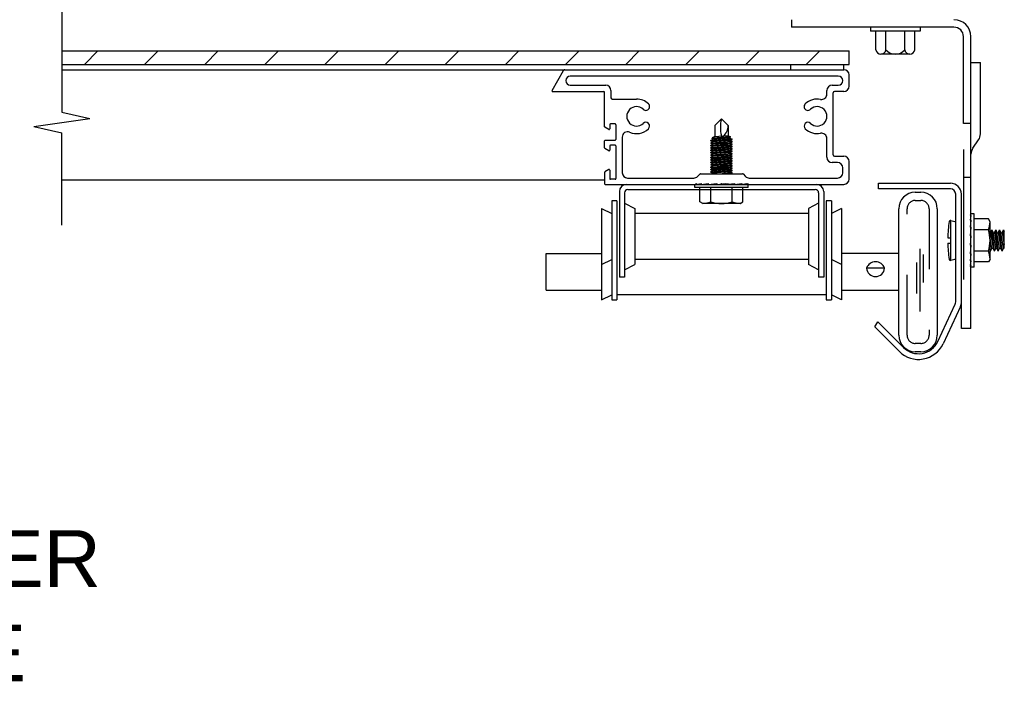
# Model space of a CAD drawing. Header units: inches. Extents: x 168.8 to 189.1, y 234.4 to 247.7.
# Tile 14 of 17: x 181.5 to 183.2, y 237.3 to 238.4. Entities that reach past the tile are written whole.
import ezdxf
from ezdxf import colors
from ezdxf.entities.mleader import LeaderData, LeaderLine
from ezdxf.math import Vec2, Vec3

# ---------------------------------------------------------------- set-up
doc = ezdxf.new("R2010")
doc.units = ezdxf.units.IN
doc.header["$LTSCALE"] = 0.25
doc.header["$MEASUREMENT"] = 0
doc.linetypes.add('HIDDEN', pattern=[0.375, 0.25, -0.125])
doc.layers.add('521', color=7, linetype='Continuous')
doc.layers.add('ANNOTATIONS', color=1, linetype='Continuous')
doc.styles.add('ARIAL', font='arial.ttf', dxfattribs={"height": 0.09375})

msp = doc.modelspace()

# ---------------------------------------------------------------- linework, layer by layer
at = {"layer": '521'}
for p, q in [((181.59895, 238.4498), (181.59895, 238.2674)), ((182.80487, 238.42011), (182.80487, 238.40774)), ((183.07375, 238.40774), (182.80487, 238.40774)), ((182.93581, 238.40774), (182.93581, 238.40111)), ((183.01768, 238.40111), (182.93581, 238.40111)), ((182.94456, 238.37049), (182.94456, 238.40111)), ((182.96112, 238.37049), (182.96112, 238.40111)), ((182.99237, 238.37049), (182.99237, 238.40111)), ((183.00893, 238.37049), (183.00893, 238.40111)), ((183.01768, 238.40774), (183.01768, 238.40111)), ((183.08937, 238.24824), (183.08937, 238.39211)), ((183.10175, 237.90938), (183.10175, 238.39211)), ((181.59895, 238.36871), (182.90041, 238.36871)), ((181.63602, 238.34621), (181.65852, 238.36871)), ((181.73546, 238.34621), (181.75796, 238.36871)), ((181.8349, 238.34621), (181.8574, 238.36871)), ((181.93433, 238.34621), (181.95683, 238.36871)), ((182.03377, 238.34621), (182.05627, 238.36871)), ((182.13321, 238.34621), (182.15571, 238.36871)), ((182.23264, 238.34621), (182.25514, 238.36871)), ((182.33208, 238.34621), (182.35458, 238.36871)), ((182.43152, 238.34621), (182.45402, 238.36871)), ((182.53096, 238.34621), (182.55346, 238.36871)), ((182.63039, 238.34621), (182.65289, 238.36871)), ((182.72983, 238.34621), (182.75233, 238.36871)), ((182.82927, 238.34621), (182.85177, 238.36871)), ((182.90041, 238.34621), (182.90041, 238.36871)), ((183.00065, 238.36299), (182.95284, 238.36299)), ((181.59895, 238.34621), (182.90041, 238.34621)), ((181.59895, 238.33742), (182.89169, 238.33742)), ((182.40919, 238.30308), (182.42841, 238.33637)), ((182.8038, 238.33742), (182.8038, 238.34621)), ((182.89169, 238.33742), (182.89169, 238.34621)), ((183.10175, 238.34938), (183.11744, 238.34938)), ((183.11744, 238.23132), (183.11744, 238.34938)), ((182.88239, 238.32688), (182.43943, 238.32688)), ((182.90041, 238.31011), (182.90041, 238.3287)), ((182.43943, 238.31193), (182.49794, 238.31193)), ((182.87221, 238.31193), (182.88239, 238.31193)), ((182.41017, 238.30139), (182.49498, 238.30139)), ((182.49611, 238.24326), (182.49611, 238.30026)), ((182.50666, 238.30322), (182.50666, 238.29102)), ((182.50877, 238.28891), (182.54884, 238.28891)), ((182.86349, 238.29694), (182.86349, 238.30322)), ((182.87404, 238.19655), (182.87404, 238.29928)), ((182.89169, 238.30139), (182.87615, 238.30139)), ((181.55266, 238.24361), (181.64524, 238.2567)), ((181.59895, 238.2674), (181.64524, 238.2567)), ((182.67826, 238.24503), (182.68925, 238.25601)), ((182.70023, 238.24503), (182.68925, 238.25601)), ((181.55266, 238.24361), (181.59895, 238.23291)), ((182.50286, 238.23871), (182.49667, 238.24229)), ((182.50455, 238.24658), (182.50455, 238.23969)), ((182.51362, 238.2477), (182.50567, 238.2477)), ((182.51474, 238.24658), (182.51474, 238.22211)), ((182.67826, 238.24503), (182.67826, 238.22645)), ((182.70023, 238.24503), (182.70023, 238.22798)), ((183.10175, 238.24824), (183.08937, 238.24824)), ((181.59895, 238.08069), (181.59895, 238.23291)), ((182.52529, 238.22618), (182.52529, 238.16713)), ((182.86349, 238.19261), (182.86349, 238.22378)), ((182.49611, 238.2081), (182.49611, 238.21986)), ((182.50286, 238.20356), (182.49667, 238.20713)), ((182.49723, 238.22099), (182.51362, 238.22099)), ((182.50455, 238.21142), (182.50455, 238.20453)), ((182.51362, 238.21255), (182.50567, 238.21255)), ((182.51474, 238.21142), (182.51474, 238.15742)), ((183.10487, 238.20769), (183.11431, 238.22131)), ((182.87615, 238.19444), (182.89169, 238.19444)), ((183.08937, 238.20551), (183.08937, 237.99043)), ((182.88114, 238.1839), (182.87221, 238.1839)), ((182.88986, 238.16713), (182.88986, 238.17518)), ((182.90041, 238.15658), (182.90041, 238.18572)), ((182.49611, 238.16777), (182.49611, 238.14899)), ((182.50286, 238.17232), (182.49667, 238.16875)), ((182.50455, 238.17134), (182.50455, 238.15742)), ((182.53401, 238.15841), (182.64367, 238.15841)), ((182.64983, 238.16096), (182.65398, 238.16511)), ((182.65478, 238.16544), (182.72416, 238.16544)), ((182.72495, 238.16511), (182.7291, 238.16096)), ((182.73527, 238.15841), (182.88114, 238.15841)), ((183.10175, 238.1594), (183.08937, 238.1594)), ((182.49611, 238.15489), (181.59895, 238.15489)), ((182.49723, 238.14786), (182.89169, 238.14786)), ((182.51362, 238.1563), (182.50567, 238.1563)), ((182.6453, 238.1479), (182.64791, 238.1493)), ((182.6453, 238.14271), (182.6453, 238.1479)), ((182.73319, 238.14271), (182.6453, 238.14271)), ((182.64791, 238.1493), (182.64791, 238.1479)), ((182.64791, 238.1479), (182.6555, 238.1493)), ((182.65374, 238.11909), (182.65374, 238.14271)), ((182.6555, 238.1479), (182.66717, 238.1493)), ((182.6555, 238.1493), (182.6555, 238.1479)), ((182.66717, 238.1479), (182.6815, 238.1493)), ((182.66717, 238.1493), (182.66717, 238.1479)), ((182.67149, 238.11909), (182.67149, 238.14271)), ((182.6815, 238.1493), (182.6815, 238.1479)), ((182.6815, 238.1479), (182.69676, 238.1493)), ((182.68947, 238.14927), (182.68806, 238.14786)), ((182.68947, 238.14927), (182.69087, 238.14786)), ((182.69676, 238.1479), (182.71111, 238.1493)), ((182.69676, 238.1493), (182.69676, 238.1479)), ((182.707, 238.11909), (182.707, 238.14271)), ((182.71111, 238.1479), (182.72283, 238.1493)), ((182.71111, 238.1493), (182.71111, 238.1479)), ((182.72283, 238.1479), (182.7305, 238.1493)), ((182.72283, 238.1493), (182.72283, 238.1479)), ((182.72475, 238.11909), (182.72475, 238.14271)), ((182.7305, 238.1493), (182.7305, 238.1479)), ((182.7305, 238.1479), (182.73319, 238.1493)), ((182.73319, 238.14271), (182.73319, 238.1493)), ((182.9492, 238.14985), (183.06785, 238.14985)), ((182.9492, 238.14042), (182.9492, 238.14985)), ((182.52056, 238.13592), (182.52056, 237.99422)), ((182.529, 238.13368), (182.529, 237.99422)), ((182.53473, 238.13941), (182.8442, 238.13941)), ((182.84993, 238.13368), (182.84993, 237.99422)), ((182.85838, 238.13592), (182.85838, 237.99422)), ((183.06785, 238.14042), (182.9492, 238.14042)), ((183.00982, 238.13488), (183.01891, 238.13488)), ((183.07664, 237.95366), (183.07664, 238.13163)), ((183.08606, 237.90938), (183.08606, 238.13165)), ((182.491, 238.10823), (182.491, 237.95703)), ((182.491, 238.10823), (182.50789, 238.09979)), ((182.50789, 238.1209), (182.50789, 237.9571)), ((182.51633, 238.1209), (182.50789, 238.1209)), ((182.51633, 238.1209), (182.51633, 237.9571)), ((182.529, 238.11668), (182.54589, 238.10823)), ((182.54589, 238.10823), (182.54589, 238.01533)), ((182.65849, 238.11635), (182.65374, 238.11909)), ((182.72, 238.11635), (182.65849, 238.11635)), ((182.72, 238.11635), (182.72475, 238.11909)), ((182.84993, 238.11668), (182.83304, 238.10823)), ((182.83304, 238.10823), (182.83304, 238.01533)), ((182.87105, 238.1209), (182.8626, 238.1209)), ((182.8626, 238.1209), (182.8626, 237.9571)), ((182.87105, 238.1209), (182.87105, 237.9571)), ((182.88794, 238.10823), (182.87105, 238.09979)), ((182.88794, 238.10823), (182.88794, 237.95703)), ((182.83304, 238.09979), (182.54589, 238.09979)), ((182.98254, 237.89848), (182.98254, 238.1076)), ((183.04619, 238.1076), (183.04619, 237.89848)), ((183.10175, 238.09911), (183.10034, 238.0965)), ((183.10175, 238.0965), (183.10034, 238.0889)), ((183.10034, 238.0965), (183.10175, 238.0965)), ((183.10693, 238.09911), (183.10175, 238.09911)), ((183.10693, 238.01122), (183.10693, 238.09911)), ((183.06785, 238.08812), (183.06785, 238.0222)), ((183.06873, 238.08794), (183.07498, 238.08634)), ((183.10175, 238.0889), (183.10034, 238.07724)), ((183.10034, 238.0889), (183.10175, 238.0889)), ((183.10175, 238.07724), (183.10034, 238.06291)), ((183.10034, 238.07724), (183.10175, 238.07724)), ((183.13056, 238.09067), (183.10693, 238.09067)), ((183.1333, 238.08591), (183.13056, 238.09067)), ((183.1333, 238.02441), (183.1333, 238.08591)), ((183.06345, 238.05956), (183.06785, 238.05956)), ((183.10034, 238.06291), (183.10175, 238.06291)), ((183.10175, 238.06291), (183.10034, 238.04765)), ((183.13056, 238.07291), (183.10693, 238.07291)), ((183.1333, 238.06798), (183.13387, 238.06798)), ((183.13387, 238.06798), (183.13607, 238.07274)), ((183.13387, 238.06798), (183.13827, 238.04234)), ((183.13607, 238.07274), (183.13827, 238.06798)), ((183.14046, 238.03758), (183.13607, 238.07274)), ((183.13827, 238.06798), (183.14046, 238.06798)), ((183.14266, 238.04234), (183.13827, 238.06798)), ((183.14046, 238.06798), (183.14266, 238.07274)), ((183.14046, 238.06798), (183.14486, 238.04234)), ((183.14266, 238.07274), (183.14486, 238.06798)), ((183.14705, 238.03758), (183.14266, 238.07274)), ((183.14486, 238.06798), (183.14705, 238.06798)), ((183.14925, 238.04234), (183.14486, 238.06798)), ((183.14705, 238.06798), (183.14925, 238.07274)), ((183.14705, 238.06798), (183.15145, 238.04234)), ((183.14925, 238.07274), (183.15145, 238.06798)), ((183.15365, 238.03758), (183.14925, 238.07274)), ((183.15145, 238.06798), (183.15365, 238.06798)), ((183.15584, 238.04234), (183.15145, 238.06798)), ((183.15365, 238.06798), (183.15584, 238.07274)), ((183.15365, 238.06798), (183.15694, 238.04875)), ((183.15584, 238.07274), (183.15694, 238.07036)), ((183.15694, 238.06395), (183.15584, 238.07274)), ((183.15694, 238.04234), (183.15694, 238.07036)), ((183.06345, 238.05077), (183.06785, 238.05077)), ((183.10034, 238.04765), (183.10175, 238.04765)), ((183.10175, 238.04765), (183.10034, 238.03329)), ((183.13607, 238.04234), (183.1333, 238.05849)), ((182.39949, 238.03371), (182.491, 238.03371)), ((182.39949, 237.97324), (182.39949, 238.03371)), ((182.98254, 238.03371), (182.88794, 238.03371)), ((183.01708, 238.04112), (183.01708, 237.9379)), ((183.02273, 238.03183), (183.02273, 237.98573)), ((183.10175, 238.03329), (183.10034, 238.02157)), ((183.10034, 238.03329), (183.10175, 238.03329)), ((183.13056, 238.03741), (183.10693, 238.03741)), ((183.13387, 238.03758), (183.1333, 238.04215)), ((183.13387, 238.03758), (183.1333, 238.03882)), ((183.13387, 238.03758), (183.13607, 238.04234)), ((183.13607, 238.04234), (183.13827, 238.04234)), ((183.14046, 238.03758), (183.13827, 238.04234)), ((183.14046, 238.03758), (183.14266, 238.04234)), ((183.14266, 238.04234), (183.14486, 238.04234)), ((183.14705, 238.03758), (183.14486, 238.04234)), ((183.14705, 238.03758), (183.14925, 238.04234)), ((183.14925, 238.04234), (183.15145, 238.04234)), ((183.15365, 238.03758), (183.15145, 238.04234)), ((183.15365, 238.03758), (183.15584, 238.04234)), ((183.15584, 238.04234), (183.15694, 238.04234)), ((182.491, 238.01533), (182.50789, 238.02378)), ((182.529, 238.00688), (182.54589, 238.01533)), ((182.83304, 238.02378), (182.54589, 238.02378)), ((182.84993, 238.00688), (182.83304, 238.01533)), ((182.88794, 238.01533), (182.87105, 238.02378)), ((183.01165, 238.01893), (183.01165, 237.96732)), ((183.06873, 238.02239), (183.07498, 238.02398)), ((183.10175, 238.02157), (183.10034, 238.01391)), ((183.10034, 238.02157), (183.10175, 238.02157)), ((183.10034, 238.01391), (183.10175, 238.01391)), ((183.10175, 238.01391), (183.10034, 238.01122)), ((183.10693, 238.01122), (183.10034, 238.01122)), ((183.13056, 238.01965), (183.10693, 238.01965)), ((183.1333, 238.02441), (183.13056, 238.01965)), ((182.529, 237.99422), (182.52056, 237.99422)), ((182.85838, 237.99422), (182.84993, 237.99422)), ((182.95884, 238.00962), (182.9293, 238.00962)), ((182.39949, 237.97324), (182.491, 237.97324)), ((182.491, 237.95703), (182.50789, 237.96547)), ((182.8626, 237.96547), (182.51633, 237.96547)), ((182.88794, 237.95703), (182.87105, 237.96547)), ((182.98254, 237.97237), (182.88794, 237.97237)), ((182.50789, 237.9571), (182.51633, 237.9571)), ((182.8626, 237.9571), (182.87105, 237.9571)), ((183.04705, 237.88826), (183.07581, 237.94994)), ((183.08435, 237.94596), (183.05559, 237.88428)), ((182.94308, 237.91218), (182.94789, 237.9207)), ((182.94789, 237.9207), (182.99033, 237.87826)), ((182.98367, 237.8716), (182.94308, 237.91218)), ((183.10175, 237.90938), (183.08606, 237.90938)), ((183.01891, 237.8712), (183.00982, 237.8712))]:
    msp.add_line(p, q, dxfattribs=at)
at = {"layer": '521', "extrusion": (0, 1, -2.21121e-32)}
for p, q in [((182.6749, 238.22222), (182.67167, 238.22065)), ((182.67194, 238.22023), (182.6749, 238.22222)), ((182.67706, 238.22638), (182.67384, 238.2248)), ((182.67384, 238.2248), (182.67384, 238.22457)), ((182.67384, 238.22457), (182.67411, 238.22438)), ((182.67384, 238.2242), (182.67411, 238.22438)), ((182.67384, 238.22396), (182.67384, 238.2242)), ((182.67706, 238.22239), (182.67384, 238.22396)), ((182.67411, 238.22438), (182.67706, 238.22638)), ((182.7034, 238.22422), (182.6749, 238.22222)), ((182.70101, 238.22804), (182.67703, 238.22636)), ((182.70101, 238.22804), (182.70445, 238.22635)), ((182.70445, 238.22635), (182.70103, 238.22404)), ((182.70103, 238.22404), (182.70445, 238.22571)), ((182.7034, 238.22422), (182.70683, 238.22254)), ((182.70683, 238.22254), (182.7034, 238.22023)), ((182.7034, 238.22023), (182.70683, 238.2219)), ((182.70445, 238.22571), (182.70398, 238.22603)), ((182.70683, 238.2219), (182.70635, 238.22222)), ((182.67167, 238.22065), (182.67167, 238.22042)), ((182.67167, 238.22042), (182.67194, 238.22023)), ((182.67167, 238.22005), (182.67194, 238.22023)), ((182.67167, 238.21981), (182.67167, 238.22005)), ((182.6749, 238.21824), (182.67167, 238.21981)), ((182.6749, 238.21824), (182.67167, 238.21667)), ((182.67167, 238.21667), (182.67167, 238.21643)), ((182.67167, 238.21643), (182.67194, 238.21625)), ((182.67167, 238.21606), (182.67194, 238.21625)), ((182.67167, 238.21583), (182.67167, 238.21606)), ((182.6749, 238.21425), (182.67167, 238.21583)), ((182.6749, 238.21425), (182.67167, 238.21268)), ((182.67167, 238.21268), (182.67167, 238.21244)), ((182.67167, 238.21244), (182.67194, 238.21226)), ((182.67167, 238.21208), (182.67194, 238.21226)), ((182.67167, 238.21184), (182.67167, 238.21208)), ((182.6749, 238.21027), (182.67167, 238.21184)), ((182.6749, 238.21027), (182.67167, 238.20869)), ((182.67167, 238.20869), (182.67167, 238.20846)), ((182.67167, 238.20846), (182.67194, 238.20827)), ((182.67167, 238.20809), (182.67194, 238.20827)), ((182.67167, 238.20786), (182.67167, 238.20809)), ((182.6749, 238.20628), (182.67167, 238.20786)), ((182.6749, 238.20628), (182.67167, 238.20471)), ((182.67194, 238.21625), (182.6749, 238.21824)), ((182.67194, 238.21226), (182.6749, 238.21425)), ((182.67194, 238.20827), (182.6749, 238.21027)), ((182.67194, 238.20429), (182.6749, 238.20628)), ((182.7034, 238.22023), (182.6749, 238.21824)), ((182.7034, 238.21625), (182.6749, 238.21425)), ((182.7034, 238.21226), (182.6749, 238.21027)), ((182.7034, 238.20827), (182.6749, 238.20628)), ((182.7034, 238.22023), (182.70683, 238.21856)), ((182.70635, 238.21824), (182.7034, 238.21625)), ((182.7034, 238.21625), (182.70683, 238.21792)), ((182.7034, 238.21625), (182.70683, 238.21457)), ((182.70683, 238.21457), (182.7034, 238.21226)), ((182.7034, 238.21226), (182.70683, 238.21393)), ((182.7034, 238.21226), (182.70683, 238.21059)), ((182.70683, 238.21059), (182.7034, 238.20827)), ((182.7034, 238.20827), (182.70683, 238.20995)), ((182.7034, 238.20827), (182.70683, 238.2066)), ((182.70635, 238.20628), (182.7034, 238.20429)), ((182.7034, 238.20429), (182.70683, 238.20596)), ((182.70683, 238.21856), (182.70635, 238.21824)), ((182.70683, 238.21792), (182.70635, 238.21824)), ((182.70683, 238.21393), (182.70635, 238.21425)), ((182.70683, 238.20995), (182.70635, 238.21027)), ((182.70683, 238.2066), (182.70635, 238.20628)), ((182.70683, 238.20596), (182.70635, 238.20628)), ((182.67167, 238.20471), (182.67167, 238.20447)), ((182.67167, 238.20447), (182.67194, 238.20429)), ((182.67167, 238.2041), (182.67194, 238.20429)), ((182.67167, 238.20387), (182.67167, 238.2041)), ((182.6749, 238.2023), (182.67167, 238.20387)), ((182.6749, 238.2023), (182.67167, 238.20072)), ((182.67167, 238.20072), (182.67167, 238.20049)), ((182.67167, 238.20049), (182.67194, 238.2003)), ((182.67167, 238.20012), (182.67194, 238.2003)), ((182.67167, 238.19988), (182.67167, 238.20012)), ((182.6749, 238.19831), (182.67167, 238.19988)), ((182.6749, 238.19831), (182.67167, 238.19674)), ((182.67167, 238.19674), (182.67167, 238.1965)), ((182.67167, 238.1965), (182.67194, 238.19632)), ((182.67167, 238.19613), (182.67194, 238.19632)), ((182.67167, 238.1959), (182.67167, 238.19613)), ((182.6749, 238.19432), (182.67167, 238.1959)), ((182.6749, 238.19432), (182.67167, 238.19275)), ((182.67167, 238.19275), (182.67167, 238.19251)), ((182.67167, 238.19251), (182.67194, 238.19233)), ((182.67167, 238.19215), (182.67194, 238.19233)), ((182.67167, 238.19191), (182.67167, 238.19215)), ((182.6749, 238.19034), (182.67167, 238.19191)), ((182.6749, 238.19034), (182.67167, 238.18876)), ((182.67194, 238.2003), (182.6749, 238.2023)), ((182.67194, 238.19632), (182.6749, 238.19831)), ((182.67194, 238.19233), (182.6749, 238.19432)), ((182.67194, 238.18835), (182.6749, 238.19034)), ((182.7034, 238.20429), (182.6749, 238.2023)), ((182.7034, 238.2003), (182.6749, 238.19831)), ((182.7034, 238.19632), (182.6749, 238.19432)), ((182.7034, 238.19233), (182.6749, 238.19034)), ((182.7034, 238.20429), (182.70683, 238.20262)), ((182.70683, 238.20262), (182.7034, 238.2003)), ((182.7034, 238.2003), (182.70683, 238.20198)), ((182.7034, 238.2003), (182.70683, 238.19863)), ((182.70635, 238.19831), (182.7034, 238.19632)), ((182.7034, 238.19632), (182.70683, 238.19799)), ((182.7034, 238.19632), (182.70683, 238.19464)), ((182.70635, 238.19432), (182.7034, 238.19233)), ((182.7034, 238.19233), (182.70683, 238.194)), ((182.7034, 238.19233), (182.70683, 238.19066)), ((182.70683, 238.19066), (182.7034, 238.18835)), ((182.7034, 238.18835), (182.70683, 238.19002)), ((182.70683, 238.20198), (182.70635, 238.2023)), ((182.70683, 238.19863), (182.70635, 238.19831)), ((182.70683, 238.19799), (182.70635, 238.19831)), ((182.70683, 238.19464), (182.70635, 238.19432)), ((182.70683, 238.194), (182.70635, 238.19432)), ((182.70683, 238.19002), (182.70635, 238.19034)), ((182.67167, 238.18876), (182.67167, 238.18853)), ((182.67167, 238.18853), (182.67194, 238.18835)), ((182.67167, 238.18816), (182.67194, 238.18835)), ((182.67167, 238.18793), (182.67167, 238.18816)), ((182.6749, 238.18635), (182.67167, 238.18793)), ((182.6749, 238.18635), (182.67167, 238.18478)), ((182.67167, 238.18478), (182.67167, 238.18454)), ((182.67167, 238.18454), (182.67194, 238.18436)), ((182.67167, 238.18418), (182.67194, 238.18436)), ((182.67167, 238.18394), (182.67167, 238.18418)), ((182.6749, 238.18237), (182.67167, 238.18394)), ((182.6749, 238.18237), (182.67167, 238.18079)), ((182.67167, 238.18079), (182.67167, 238.18056)), ((182.67167, 238.18056), (182.67194, 238.18037)), ((182.67167, 238.18019), (182.67194, 238.18037)), ((182.67167, 238.17995), (182.67167, 238.18019)), ((182.6749, 238.17838), (182.67167, 238.17995)), ((182.6749, 238.17838), (182.67167, 238.17681)), ((182.67167, 238.17681), (182.67167, 238.17657)), ((182.67167, 238.17657), (182.67194, 238.17639)), ((182.67167, 238.1762), (182.67194, 238.17639)), ((182.67167, 238.17597), (182.67167, 238.1762)), ((182.6749, 238.17439), (182.67167, 238.17597)), ((182.6749, 238.17439), (182.67167, 238.17282)), ((182.67194, 238.18436), (182.6749, 238.18635)), ((182.67194, 238.18037), (182.6749, 238.18237)), ((182.67194, 238.17639), (182.6749, 238.17838)), ((182.67194, 238.1724), (182.6749, 238.17439)), ((182.7034, 238.18835), (182.6749, 238.18635)), ((182.7034, 238.18436), (182.6749, 238.18237)), ((182.7034, 238.18037), (182.6749, 238.17838)), ((182.7034, 238.17639), (182.6749, 238.17439)), ((182.7034, 238.18835), (182.70683, 238.18667)), ((182.70635, 238.18635), (182.7034, 238.18436)), ((182.7034, 238.18436), (182.70683, 238.18603)), ((182.7034, 238.18436), (182.70683, 238.18269)), ((182.70635, 238.18237), (182.7034, 238.18037)), ((182.7034, 238.18037), (182.70683, 238.18205)), ((182.7034, 238.18037), (182.70683, 238.1787)), ((182.70683, 238.1787), (182.7034, 238.17639)), ((182.7034, 238.17639), (182.70683, 238.17806)), ((182.7034, 238.17639), (182.70683, 238.17471)), ((182.70635, 238.17439), (182.7034, 238.1724)), ((182.7034, 238.1724), (182.70683, 238.17407)), ((182.70683, 238.18667), (182.70635, 238.18635)), ((182.70683, 238.18603), (182.70635, 238.18635)), ((182.70683, 238.18269), (182.70635, 238.18237)), ((182.70683, 238.18205), (182.70635, 238.18237)), ((182.70683, 238.17806), (182.70635, 238.17838)), ((182.70683, 238.17471), (182.70635, 238.17439)), ((182.70683, 238.17407), (182.70635, 238.17439)), ((182.67167, 238.17282), (182.67167, 238.17259)), ((182.67167, 238.17259), (182.67194, 238.1724)), ((182.67167, 238.17222), (182.67194, 238.1724)), ((182.67167, 238.17198), (182.67167, 238.17222)), ((182.6749, 238.17041), (182.67167, 238.17198)), ((182.6749, 238.17041), (182.67167, 238.16884)), ((182.67167, 238.16884), (182.67167, 238.1686)), ((182.67167, 238.1686), (182.67194, 238.16842)), ((182.67167, 238.16823), (182.67194, 238.16842)), ((182.67167, 238.168), (182.67167, 238.16823)), ((182.6749, 238.16642), (182.67167, 238.168)), ((182.67194, 238.16842), (182.6749, 238.17041)), ((182.6749, 238.16642), (182.67295, 238.16548)), ((182.67349, 238.16548), (182.6749, 238.16642)), ((182.7034, 238.1724), (182.6749, 238.17041)), ((182.7034, 238.16842), (182.6749, 238.16642)), ((182.7034, 238.1724), (182.70683, 238.17073)), ((182.70635, 238.17041), (182.7034, 238.16842)), ((182.7034, 238.16842), (182.70683, 238.17009)), ((182.7034, 238.16842), (182.70683, 238.16674)), ((182.70635, 238.16642), (182.70495, 238.16548)), ((182.70554, 238.16548), (182.70683, 238.1661)), ((182.70683, 238.17073), (182.70635, 238.17041)), ((182.70683, 238.17009), (182.70635, 238.17041)), ((182.70683, 238.16674), (182.70635, 238.16642)), ((182.70683, 238.1661), (182.70635, 238.16642)), ((182.70119, 238.14833), (182.69676, 238.14802))]:
    msp.add_line(p, q, dxfattribs=at)
at = {"layer": '521', "linetype": 'HIDDEN'}
for p, q in [((183.00982, 238.12124), (183.01891, 238.12124)), ((182.99618, 237.89848), (182.99618, 238.1076)), ((183.03255, 238.1076), (183.03255, 237.89848)), ((183.01891, 237.88484), (183.00982, 237.88484))]:
    msp.add_line(p, q, dxfattribs=at)
at = {"layer": '521'}
for centre, radius, start, end in [((183.07375, 238.39211), 0.028, 0, 90), ((183.07375, 238.39211), 0.01562, 0, 90), ((182.95284, 238.37131), 0.00832, 185.66822, 354.33178), ((182.97675, 238.38301), 0.02003, 218.71799, 321.28201), ((183.00065, 238.37131), 0.00832, 185.66822, 354.33178), ((182.43024, 238.33531), 0.00211, 90, 150), ((182.89169, 238.3287), 0.00872, 0, 90), ((182.43943, 238.31941), 0.00747, 90, 270), ((182.88239, 238.31941), 0.00747, 270, 90), ((182.49794, 238.30322), 0.00872, 0, 90), ((182.87221, 238.30322), 0.00872, 90, 180), ((182.89169, 238.31011), 0.00872, 270, 0), ((182.41017, 238.30251), 0.00112, 150, 270), ((182.49498, 238.30026), 0.00112, 0, 90), ((182.50877, 238.29102), 0.00211, 180, 270), ((182.54884, 238.26036), 0.02855, 46.25278, 90), ((182.84767, 238.26036), 0.02855, 79.01418, 133.74722), ((182.85477, 238.29694), 0.00872, 259.01418, 360), ((182.87615, 238.29928), 0.00211, 90, 180), ((182.54884, 238.26036), 0.01603, 46.25278, 313.74722), ((182.56426, 238.27646), 0.00626, 226.25278, 46.25278), ((182.83226, 238.27646), 0.00626, 133.74722, 313.74722), ((182.84767, 238.26036), 0.01603, 226.25278, 133.74722), ((182.74357, 238.24207), 0.05604, 165.58875, 194.21393), ((182.49723, 238.24326), 0.00112, 180, 240), ((182.50342, 238.23969), 0.00112, 240, 0), ((182.50567, 238.24658), 0.00112, 90, 180), ((182.51362, 238.24658), 0.00112, 0, 90), ((182.54884, 238.26036), 0.02855, 246.53972, 313.74722), ((182.56426, 238.24426), 0.00626, 313.74722, 133.74722), ((182.67818, 238.24444), 0.02206, 309.52528, 1.53763), ((182.83226, 238.24426), 0.00626, 46.25278, 226.25278), ((182.84767, 238.26036), 0.02855, 226.25278, 280.98582), ((182.51362, 238.22211), 0.00112, 270, 0), ((182.53401, 238.22618), 0.00872, 66.53972, 180), ((182.693, 238.2355), 0.00811, 242.42079, 264.47661), ((182.85477, 238.22378), 0.00872, 360, 100.98582), ((183.09986, 238.23132), 0.01758, 325.29502, 0), ((182.49723, 238.21986), 0.00112, 90, 180), ((182.49723, 238.2081), 0.00112, 180, 240), ((182.50567, 238.21142), 0.00112, 90, 180), ((182.51362, 238.21142), 0.00112, 0, 90), ((183.11933, 238.19768), 0.01758, 145.29502, 180), ((182.50342, 238.20453), 0.00112, 240, 0), ((182.87221, 238.19261), 0.00872, 180, 270), ((182.87615, 238.19655), 0.00211, 180, 270), ((182.89169, 238.18572), 0.00872, 0, 90), ((182.88114, 238.17518), 0.00872, 0, 90), ((182.49723, 238.16777), 0.00112, 120, 180), ((182.50342, 238.17134), 0.00112, 0, 120), ((182.50567, 238.15742), 0.00112, 180, 270), ((182.51362, 238.15742), 0.00112, 270, 0), ((182.53401, 238.16713), 0.00872, 180, 270), ((182.64367, 238.16713), 0.00872, 270, 315), ((182.65478, 238.16431), 0.00112, 90, 135), ((182.72416, 238.16431), 0.00112, 45, 90), ((182.73527, 238.16713), 0.00872, 225, 270), ((182.88114, 238.16713), 0.00872, 270, 0), ((182.49723, 238.14899), 0.00112, 180, 270), ((182.5325, 238.13592), 0.01194, 90, 180), ((182.84644, 238.13592), 0.01194, 0, 90), ((182.89169, 238.15658), 0.00872, 270, 0), ((183.06785, 238.13163), 0.01821, 0, 90), ((182.53473, 238.13368), 0.00573, 90, 180), ((182.8442, 238.13368), 0.00573, 0, 90), ((183.00982, 238.1076), 0.02728, 90, 180), ((183.01891, 238.1076), 0.02728, 360, 90), ((183.06785, 238.13163), 0.00879, 0, 90), ((182.65705, 238.15534), 0.03902, 272.12184, 291.72471), ((182.68925, 238.17513), 0.05879, 252.42253, 287.57747), ((182.72145, 238.15534), 0.03902, 248.27529, 267.87816), ((183.30354, 238.05359), 0.24009, 172.15485, 178.57673), ((183.06785, 238.08592), 0.0022, 66.3953, 175.96054), ((183.07444, 238.08421), 0.0022, 0, 75.71779), ((183.0943, 238.08736), 0.03902, 338.27529, 357.87816), ((183.07255, 238.05486), 0.06075, 343.30599, 17.29197), ((183.30354, 238.05673), 0.24009, 181.42327, 187.84515), ((183.0943, 238.02296), 0.03902, 2.12184, 21.72471), ((182.94407, 238.00433), 0.01569, 19.73017, 160.26983), ((183.06785, 238.0244), 0.0022, 184.03946, 293.6047), ((183.07444, 238.02611), 0.0022, 284.28221, 0), ((182.94407, 238.01025), 0.01478, 182.41697, 357.58303), ((183.06785, 237.95366), 0.00879, 335, 0), ((183.06785, 237.95366), 0.01821, 335, 0), ((183.00982, 237.89848), 0.02728, 180, 270), ((183.01891, 237.89848), 0.02728, 270, 0), ((183.01519, 237.90312), 0.04458, 225, 335), ((183.01519, 237.90312), 0.03516, 225, 335)]:
    msp.add_arc(centre, radius, start, end, dxfattribs=at)
at = {"layer": '521', "linetype": 'HIDDEN'}
for centre, start, end in [((183.00982, 238.1076), 90, 180), ((183.01891, 238.1076), 360, 90), ((183.00982, 237.89848), 180, 270), ((183.01891, 237.89848), 270, 0)]:
    msp.add_arc(centre, 0.01364, start, end, dxfattribs=at)
at = {"layer": '521'}
for points, knots in [([(182.67167, 238.22005), (182.67167, 238.22005), (182.67211, 238.22008), (182.67391, 238.22021), (182.67527, 238.22031), (182.6784, 238.22053), (182.68038, 238.22067), (182.68471, 238.22098), (182.68707, 238.22114), (182.69149, 238.22145), (182.69385, 238.22161), (182.69721, 238.22184), (182.69834, 238.22192), (182.69938, 238.22199)], [-0.35924976, -0.35924976, -0.35924976, -0.35924976, -0.31436364, -0.31436364, -0.26947751, -0.26947751, -0.22459673, -0.22459673, -0.17971595, -0.17971595, -0.13480893, -0.13480893, -0.1102389, -0.1102389, -0.1102389, -0.1102389]), ([(182.69938, 238.22199), (182.69828, 238.2219), (182.69707, 238.2218), (182.69361, 238.22152), (182.69123, 238.22133), (182.68682, 238.22098), (182.68448, 238.2208), (182.68019, 238.22047), (182.67824, 238.22032), (182.67518, 238.22008), (182.67385, 238.21998), (182.6721, 238.21985), (182.67167, 238.21981), (182.67167, 238.21981)], [0.11033968, 0.11033968, 0.11033968, 0.11033968, 0.13643854, 0.13643854, 0.18163132, 0.18163132, 0.22625438, 0.22625438, 0.27087744, 0.27087744, 0.31513079, 0.31513079, 0.35938413, 0.35938413, 0.35938413, 0.35938413]), ([(182.67384, 238.22419), (182.67466, 238.22425), (182.67569, 238.22432), (182.6784, 238.22452), (182.68038, 238.22466), (182.68471, 238.22496), (182.68707, 238.22513), (182.69149, 238.22544), (182.69385, 238.2256), (182.69721, 238.22583), (182.69834, 238.22591), (182.69938, 238.22598)], [-0.30223659, -0.30223659, -0.30223659, -0.30223659, -0.26947751, -0.26947751, -0.22459673, -0.22459673, -0.17971595, -0.17971595, -0.13480893, -0.13480893, -0.1102389, -0.1102389, -0.1102389, -0.1102389]), ([(182.69938, 238.22598), (182.69828, 238.22589), (182.69707, 238.22579), (182.69361, 238.22551), (182.69123, 238.22532), (182.68682, 238.22497), (182.68448, 238.22479), (182.68019, 238.22445), (182.67824, 238.2243), (182.67561, 238.2241), (182.67463, 238.22402), (182.67384, 238.22396)], [0.11033968, 0.11033968, 0.11033968, 0.11033968, 0.13643854, 0.13643854, 0.18163132, 0.18163132, 0.22625438, 0.22625438, 0.27087744, 0.27087744, 0.30241887, 0.30241887, 0.30241887, 0.30241887]), ([(182.70445, 238.22635), (182.70368, 238.2263), (182.70274, 238.22623), (182.70101, 238.2261), (182.70023, 238.22604), (182.69938, 238.22598)], [0.059852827, 0.059852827, 0.059852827, 0.059852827, 0.089557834, 0.089557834, 0.109827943, 0.109827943, 0.109827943, 0.109827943]), ([(182.70683, 238.22254), (182.70683, 238.22254), (182.70639, 238.22251), (182.70461, 238.22238), (182.70327, 238.22228), (182.70101, 238.22211), (182.70023, 238.22205), (182.69938, 238.22199)], [0, 0, 0, 0, 0.04477892, 0.04477892, 0.08955783, 0.08955783, 0.10982794, 0.10982794, 0.10982794, 0.10982794]), ([(182.67167, 238.21606), (182.67167, 238.21606), (182.67211, 238.21609), (182.67391, 238.21622), (182.67527, 238.21632), (182.6784, 238.21655), (182.68038, 238.21669), (182.68471, 238.21699), (182.68707, 238.21716), (182.69149, 238.21746), (182.69385, 238.21763), (182.69721, 238.21786), (182.69834, 238.21793), (182.69938, 238.218)], [-0.35924976, -0.35924976, -0.35924976, -0.35924976, -0.31436364, -0.31436364, -0.26947751, -0.26947751, -0.22459673, -0.22459673, -0.17971595, -0.17971595, -0.13480893, -0.13480893, -0.1102389, -0.1102389, -0.1102389, -0.1102389]), ([(182.69938, 238.218), (182.69828, 238.21792), (182.69707, 238.21782), (182.69361, 238.21754), (182.69123, 238.21735), (182.68682, 238.217), (182.68448, 238.21682), (182.68019, 238.21648), (182.67824, 238.21633), (182.67518, 238.21609), (182.67385, 238.21599), (182.6721, 238.21586), (182.67167, 238.21583), (182.67167, 238.21583)], [0.11033968, 0.11033968, 0.11033968, 0.11033968, 0.13643854, 0.13643854, 0.18163132, 0.18163132, 0.22625438, 0.22625438, 0.27087744, 0.27087744, 0.31513079, 0.31513079, 0.35938413, 0.35938413, 0.35938413, 0.35938413]), ([(182.67167, 238.21208), (182.67167, 238.21208), (182.67211, 238.21211), (182.67391, 238.21224), (182.67527, 238.21234), (182.6784, 238.21256), (182.68038, 238.2127), (182.68471, 238.21301), (182.68707, 238.21317), (182.69149, 238.21348), (182.69385, 238.21364), (182.69721, 238.21387), (182.69834, 238.21395), (182.69938, 238.21402)], [-0.35924976, -0.35924976, -0.35924976, -0.35924976, -0.31436364, -0.31436364, -0.26947751, -0.26947751, -0.22459673, -0.22459673, -0.17971595, -0.17971595, -0.13480893, -0.13480893, -0.1102389, -0.1102389, -0.1102389, -0.1102389]), ([(182.69938, 238.21402), (182.69828, 238.21393), (182.69707, 238.21383), (182.69361, 238.21355), (182.69123, 238.21336), (182.68682, 238.21301), (182.68448, 238.21283), (182.68019, 238.21249), (182.67824, 238.21234), (182.67518, 238.21211), (182.67385, 238.21201), (182.6721, 238.21187), (182.67167, 238.21184), (182.67167, 238.21184)], [0.11033968, 0.11033968, 0.11033968, 0.11033968, 0.13643854, 0.13643854, 0.18163132, 0.18163132, 0.22625438, 0.22625438, 0.27087744, 0.27087744, 0.31513079, 0.31513079, 0.35938413, 0.35938413, 0.35938413, 0.35938413]), ([(182.67167, 238.20809), (182.67167, 238.20809), (182.67211, 238.20812), (182.67391, 238.20825), (182.67527, 238.20835), (182.6784, 238.20857), (182.68038, 238.20872), (182.68471, 238.20902), (182.68707, 238.20919), (182.69149, 238.20949), (182.69385, 238.20966), (182.69721, 238.20989), (182.69834, 238.20996), (182.69938, 238.21003)], [-0.35924976, -0.35924976, -0.35924976, -0.35924976, -0.31436364, -0.31436364, -0.26947751, -0.26947751, -0.22459673, -0.22459673, -0.17971595, -0.17971595, -0.13480893, -0.13480893, -0.1102389, -0.1102389, -0.1102389, -0.1102389]), ([(182.69938, 238.21003), (182.69828, 238.20994), (182.69707, 238.20985), (182.69361, 238.20957), (182.69123, 238.20938), (182.68682, 238.20903), (182.68448, 238.20884), (182.68019, 238.20851), (182.67824, 238.20836), (182.67518, 238.20812), (182.67385, 238.20802), (182.6721, 238.20789), (182.67167, 238.20786), (182.67167, 238.20786)], [0.11033968, 0.11033968, 0.11033968, 0.11033968, 0.13643854, 0.13643854, 0.18163132, 0.18163132, 0.22625438, 0.22625438, 0.27087744, 0.27087744, 0.31513079, 0.31513079, 0.35938413, 0.35938413, 0.35938413, 0.35938413]), ([(182.67167, 238.2041), (182.67167, 238.2041), (182.67211, 238.20414), (182.67391, 238.20427), (182.67527, 238.20436), (182.6784, 238.20459), (182.68038, 238.20473), (182.68471, 238.20504), (182.68707, 238.2052), (182.69149, 238.20551), (182.69385, 238.20567), (182.69721, 238.2059), (182.69834, 238.20598), (182.69938, 238.20605)], [-0.35924976, -0.35924976, -0.35924976, -0.35924976, -0.31436364, -0.31436364, -0.26947751, -0.26947751, -0.22459673, -0.22459673, -0.17971595, -0.17971595, -0.13480893, -0.13480893, -0.1102389, -0.1102389, -0.1102389, -0.1102389]), ([(182.69938, 238.20605), (182.69828, 238.20596), (182.69707, 238.20586), (182.69361, 238.20558), (182.69123, 238.20539), (182.68682, 238.20504), (182.68448, 238.20486), (182.68019, 238.20452), (182.67824, 238.20437), (182.67518, 238.20414), (182.67385, 238.20404), (182.6721, 238.2039), (182.67167, 238.20387), (182.67167, 238.20387)], [0.11033968, 0.11033968, 0.11033968, 0.11033968, 0.13643854, 0.13643854, 0.18163132, 0.18163132, 0.22625438, 0.22625438, 0.27087744, 0.27087744, 0.31513079, 0.31513079, 0.35938413, 0.35938413, 0.35938413, 0.35938413]), ([(182.70683, 238.21856), (182.70683, 238.21856), (182.70639, 238.21853), (182.70461, 238.21839), (182.70327, 238.21829), (182.70101, 238.21813), (182.70023, 238.21807), (182.69938, 238.218)], [0, 0, 0, 0, 0.04477892, 0.04477892, 0.08955783, 0.08955783, 0.10982794, 0.10982794, 0.10982794, 0.10982794]), ([(182.70683, 238.21457), (182.70683, 238.21457), (182.70639, 238.21454), (182.70461, 238.21441), (182.70327, 238.21431), (182.70101, 238.21414), (182.70023, 238.21408), (182.69938, 238.21402)], [0, 0, 0, 0, 0.04477892, 0.04477892, 0.08955783, 0.08955783, 0.10982794, 0.10982794, 0.10982794, 0.10982794]), ([(182.70683, 238.21059), (182.70683, 238.21059), (182.70639, 238.21055), (182.70461, 238.21042), (182.70327, 238.21032), (182.70101, 238.21015), (182.70023, 238.2101), (182.69938, 238.21003)], [0, 0, 0, 0, 0.04477892, 0.04477892, 0.08955783, 0.08955783, 0.10982794, 0.10982794, 0.10982794, 0.10982794]), ([(182.70683, 238.2066), (182.70683, 238.2066), (182.70639, 238.20657), (182.70461, 238.20644), (182.70327, 238.20634), (182.70101, 238.20617), (182.70023, 238.20611), (182.69938, 238.20605)], [0, 0, 0, 0, 0.04477892, 0.04477892, 0.08955783, 0.08955783, 0.10982794, 0.10982794, 0.10982794, 0.10982794]), ([(182.67167, 238.20012), (182.67167, 238.20012), (182.67211, 238.20015), (182.67391, 238.20028), (182.67527, 238.20038), (182.6784, 238.2006), (182.68038, 238.20074), (182.68471, 238.20105), (182.68707, 238.20121), (182.69149, 238.20152), (182.69385, 238.20168), (182.69721, 238.20191), (182.69834, 238.20199), (182.69938, 238.20206)], [-0.35924976, -0.35924976, -0.35924976, -0.35924976, -0.31436364, -0.31436364, -0.26947751, -0.26947751, -0.22459673, -0.22459673, -0.17971595, -0.17971595, -0.13480893, -0.13480893, -0.1102389, -0.1102389, -0.1102389, -0.1102389]), ([(182.69938, 238.20206), (182.69828, 238.20197), (182.69707, 238.20187), (182.69361, 238.2016), (182.69123, 238.20141), (182.68682, 238.20106), (182.68448, 238.20087), (182.68019, 238.20054), (182.67824, 238.20039), (182.67518, 238.20015), (182.67385, 238.20005), (182.6721, 238.19992), (182.67167, 238.19988), (182.67167, 238.19988)], [0.11033968, 0.11033968, 0.11033968, 0.11033968, 0.13643854, 0.13643854, 0.18163132, 0.18163132, 0.22625438, 0.22625438, 0.27087744, 0.27087744, 0.31513079, 0.31513079, 0.35938413, 0.35938413, 0.35938413, 0.35938413]), ([(182.67167, 238.19613), (182.67167, 238.19613), (182.67211, 238.19617), (182.67391, 238.1963), (182.67527, 238.19639), (182.6784, 238.19662), (182.68038, 238.19676), (182.68471, 238.19706), (182.68707, 238.19723), (182.69149, 238.19754), (182.69385, 238.1977), (182.69721, 238.19793), (182.69834, 238.19801), (182.69938, 238.19808)], [-0.35924976, -0.35924976, -0.35924976, -0.35924976, -0.31436364, -0.31436364, -0.26947751, -0.26947751, -0.22459673, -0.22459673, -0.17971595, -0.17971595, -0.13480893, -0.13480893, -0.1102389, -0.1102389, -0.1102389, -0.1102389]), ([(182.69938, 238.19808), (182.69828, 238.19799), (182.69707, 238.19789), (182.69361, 238.19761), (182.69123, 238.19742), (182.68682, 238.19707), (182.68448, 238.19689), (182.68019, 238.19655), (182.67824, 238.1964), (182.67518, 238.19617), (182.67385, 238.19606), (182.6721, 238.19593), (182.67167, 238.1959), (182.67167, 238.1959)], [0.11033968, 0.11033968, 0.11033968, 0.11033968, 0.13643854, 0.13643854, 0.18163132, 0.18163132, 0.22625438, 0.22625438, 0.27087744, 0.27087744, 0.31513079, 0.31513079, 0.35938413, 0.35938413, 0.35938413, 0.35938413]), ([(182.67167, 238.19215), (182.67167, 238.19215), (182.67211, 238.19218), (182.67391, 238.19231), (182.67527, 238.19241), (182.6784, 238.19263), (182.68038, 238.19277), (182.68471, 238.19308), (182.68707, 238.19324), (182.69149, 238.19355), (182.69385, 238.19371), (182.69721, 238.19394), (182.69834, 238.19402), (182.69938, 238.19409)], [-0.35924976, -0.35924976, -0.35924976, -0.35924976, -0.31436364, -0.31436364, -0.26947751, -0.26947751, -0.22459673, -0.22459673, -0.17971595, -0.17971595, -0.13480893, -0.13480893, -0.1102389, -0.1102389, -0.1102389, -0.1102389]), ([(182.69938, 238.19409), (182.69828, 238.194), (182.69707, 238.1939), (182.69361, 238.19362), (182.69123, 238.19343), (182.68682, 238.19308), (182.68448, 238.1929), (182.68019, 238.19257), (182.67824, 238.19241), (182.67518, 238.19218), (182.67385, 238.19208), (182.6721, 238.19194), (182.67167, 238.19191), (182.67167, 238.19191)], [0.11033968, 0.11033968, 0.11033968, 0.11033968, 0.13643854, 0.13643854, 0.18163132, 0.18163132, 0.22625438, 0.22625438, 0.27087744, 0.27087744, 0.31513079, 0.31513079, 0.35938413, 0.35938413, 0.35938413, 0.35938413]), ([(182.67167, 238.18816), (182.67167, 238.18816), (182.67211, 238.18819), (182.67391, 238.18832), (182.67527, 238.18842), (182.6784, 238.18865), (182.68038, 238.18879), (182.68471, 238.18909), (182.68707, 238.18926), (182.69149, 238.18956), (182.69385, 238.18973), (182.69721, 238.18996), (182.69834, 238.19003), (182.69938, 238.1901)], [-0.35924976, -0.35924976, -0.35924976, -0.35924976, -0.31436364, -0.31436364, -0.26947751, -0.26947751, -0.22459673, -0.22459673, -0.17971595, -0.17971595, -0.13480893, -0.13480893, -0.1102389, -0.1102389, -0.1102389, -0.1102389]), ([(182.69938, 238.1901), (182.69828, 238.19001), (182.69707, 238.18992), (182.69361, 238.18964), (182.69123, 238.18945), (182.68682, 238.1891), (182.68448, 238.18891), (182.68019, 238.18858), (182.67824, 238.18843), (182.67518, 238.18819), (182.67385, 238.18809), (182.6721, 238.18796), (182.67167, 238.18793), (182.67167, 238.18793)], [0.11033968, 0.11033968, 0.11033968, 0.11033968, 0.13643854, 0.13643854, 0.18163132, 0.18163132, 0.22625438, 0.22625438, 0.27087744, 0.27087744, 0.31513079, 0.31513079, 0.35938413, 0.35938413, 0.35938413, 0.35938413]), ([(182.70683, 238.20262), (182.70683, 238.20262), (182.70639, 238.20258), (182.70461, 238.20245), (182.70327, 238.20235), (182.70101, 238.20218), (182.70023, 238.20212), (182.69938, 238.20206)], [0, 0, 0, 0, 0.04477892, 0.04477892, 0.08955783, 0.08955783, 0.10982794, 0.10982794, 0.10982794, 0.10982794]), ([(182.70683, 238.19863), (182.70683, 238.19863), (182.70639, 238.1986), (182.70461, 238.19846), (182.70327, 238.19836), (182.70101, 238.1982), (182.70023, 238.19814), (182.69938, 238.19808)], [0, 0, 0, 0, 0.04477892, 0.04477892, 0.08955783, 0.08955783, 0.10982794, 0.10982794, 0.10982794, 0.10982794]), ([(182.70683, 238.19464), (182.70683, 238.19464), (182.70639, 238.19461), (182.70461, 238.19448), (182.70327, 238.19438), (182.70101, 238.19421), (182.70023, 238.19415), (182.69938, 238.19409)], [0, 0, 0, 0, 0.04477892, 0.04477892, 0.08955783, 0.08955783, 0.10982794, 0.10982794, 0.10982794, 0.10982794]), ([(182.70683, 238.19066), (182.70683, 238.19066), (182.70639, 238.19063), (182.70461, 238.19049), (182.70327, 238.19039), (182.70101, 238.19023), (182.70023, 238.19017), (182.69938, 238.1901)], [0, 0, 0, 0, 0.04477892, 0.04477892, 0.08955783, 0.08955783, 0.10982794, 0.10982794, 0.10982794, 0.10982794]), ([(182.67167, 238.18418), (182.67167, 238.18418), (182.67211, 238.18421), (182.67391, 238.18434), (182.67527, 238.18444), (182.6784, 238.18466), (182.68038, 238.1848), (182.68471, 238.18511), (182.68707, 238.18527), (182.69149, 238.18558), (182.69385, 238.18574), (182.69721, 238.18597), (182.69834, 238.18605), (182.69938, 238.18612)], [-0.35924976, -0.35924976, -0.35924976, -0.35924976, -0.31436364, -0.31436364, -0.26947751, -0.26947751, -0.22459673, -0.22459673, -0.17971595, -0.17971595, -0.13480893, -0.13480893, -0.1102389, -0.1102389, -0.1102389, -0.1102389]), ([(182.69938, 238.18612), (182.69828, 238.18603), (182.69707, 238.18593), (182.69361, 238.18565), (182.69123, 238.18546), (182.68682, 238.18511), (182.68448, 238.18493), (182.68019, 238.18459), (182.67824, 238.18444), (182.67518, 238.18421), (182.67385, 238.18411), (182.6721, 238.18397), (182.67167, 238.18394), (182.67167, 238.18394)], [0.11033968, 0.11033968, 0.11033968, 0.11033968, 0.13643854, 0.13643854, 0.18163132, 0.18163132, 0.22625438, 0.22625438, 0.27087744, 0.27087744, 0.31513079, 0.31513079, 0.35938413, 0.35938413, 0.35938413, 0.35938413]), ([(182.67167, 238.18019), (182.67167, 238.18019), (182.67211, 238.18022), (182.67391, 238.18035), (182.67527, 238.18045), (182.6784, 238.18067), (182.68038, 238.18081), (182.68471, 238.18112), (182.68707, 238.18129), (182.69149, 238.18159), (182.69385, 238.18175), (182.69721, 238.18198), (182.69834, 238.18206), (182.69938, 238.18213)], [-0.35924976, -0.35924976, -0.35924976, -0.35924976, -0.31436364, -0.31436364, -0.26947751, -0.26947751, -0.22459673, -0.22459673, -0.17971595, -0.17971595, -0.13480893, -0.13480893, -0.1102389, -0.1102389, -0.1102389, -0.1102389]), ([(182.69938, 238.18213), (182.69828, 238.18204), (182.69707, 238.18194), (182.69361, 238.18167), (182.69123, 238.18148), (182.68682, 238.18113), (182.68448, 238.18094), (182.68019, 238.18061), (182.67824, 238.18046), (182.67518, 238.18022), (182.67385, 238.18012), (182.6721, 238.17999), (182.67167, 238.17995), (182.67167, 238.17995)], [0.11033968, 0.11033968, 0.11033968, 0.11033968, 0.13643854, 0.13643854, 0.18163132, 0.18163132, 0.22625438, 0.22625438, 0.27087744, 0.27087744, 0.31513079, 0.31513079, 0.35938413, 0.35938413, 0.35938413, 0.35938413]), ([(182.67167, 238.1762), (182.67167, 238.1762), (182.67211, 238.17624), (182.67391, 238.17637), (182.67527, 238.17646), (182.6784, 238.17669), (182.68038, 238.17683), (182.68471, 238.17713), (182.68707, 238.1773), (182.69149, 238.17761), (182.69385, 238.17777), (182.69721, 238.178), (182.69834, 238.17808), (182.69938, 238.17815)], [-0.35924976, -0.35924976, -0.35924976, -0.35924976, -0.31436364, -0.31436364, -0.26947751, -0.26947751, -0.22459673, -0.22459673, -0.17971595, -0.17971595, -0.13480893, -0.13480893, -0.1102389, -0.1102389, -0.1102389, -0.1102389]), ([(182.69938, 238.17815), (182.69828, 238.17806), (182.69707, 238.17796), (182.69361, 238.17768), (182.69123, 238.17749), (182.68682, 238.17714), (182.68448, 238.17696), (182.68019, 238.17662), (182.67824, 238.17647), (182.67518, 238.17624), (182.67385, 238.17613), (182.6721, 238.176), (182.67167, 238.17597), (182.67167, 238.17597)], [0.11033968, 0.11033968, 0.11033968, 0.11033968, 0.13643854, 0.13643854, 0.18163132, 0.18163132, 0.22625438, 0.22625438, 0.27087744, 0.27087744, 0.31513079, 0.31513079, 0.35938413, 0.35938413, 0.35938413, 0.35938413]), ([(182.67167, 238.17222), (182.67167, 238.17222), (182.67211, 238.17225), (182.67391, 238.17238), (182.67527, 238.17248), (182.6784, 238.1727), (182.68038, 238.17284), (182.68471, 238.17315), (182.68707, 238.17331), (182.69149, 238.17362), (182.69385, 238.17378), (182.69721, 238.17401), (182.69834, 238.17409), (182.69938, 238.17416)], [-0.35924976, -0.35924976, -0.35924976, -0.35924976, -0.31436364, -0.31436364, -0.26947751, -0.26947751, -0.22459673, -0.22459673, -0.17971595, -0.17971595, -0.13480893, -0.13480893, -0.1102389, -0.1102389, -0.1102389, -0.1102389]), ([(182.69938, 238.17416), (182.69828, 238.17407), (182.69707, 238.17397), (182.69361, 238.17369), (182.69123, 238.1735), (182.68682, 238.17315), (182.68448, 238.17297), (182.68019, 238.17264), (182.67824, 238.17249), (182.67518, 238.17225), (182.67385, 238.17215), (182.6721, 238.17202), (182.67167, 238.17198), (182.67167, 238.17198)], [0.11033968, 0.11033968, 0.11033968, 0.11033968, 0.13643854, 0.13643854, 0.18163132, 0.18163132, 0.22625438, 0.22625438, 0.27087744, 0.27087744, 0.31513079, 0.31513079, 0.35938413, 0.35938413, 0.35938413, 0.35938413]), ([(182.70683, 238.18667), (182.70683, 238.18667), (182.70639, 238.18664), (182.70461, 238.18651), (182.70327, 238.18641), (182.70101, 238.18624), (182.70023, 238.18618), (182.69938, 238.18612)], [0, 0, 0, 0, 0.04477892, 0.04477892, 0.08955783, 0.08955783, 0.10982794, 0.10982794, 0.10982794, 0.10982794]), ([(182.70683, 238.18269), (182.70683, 238.18269), (182.70639, 238.18265), (182.70461, 238.18252), (182.70327, 238.18242), (182.70101, 238.18225), (182.70023, 238.1822), (182.69938, 238.18213)], [0, 0, 0, 0, 0.04477892, 0.04477892, 0.08955783, 0.08955783, 0.10982794, 0.10982794, 0.10982794, 0.10982794]), ([(182.70683, 238.1787), (182.70683, 238.1787), (182.70639, 238.17867), (182.70461, 238.17854), (182.70327, 238.17844), (182.70101, 238.17827), (182.70023, 238.17821), (182.69938, 238.17815)], [0, 0, 0, 0, 0.04477892, 0.04477892, 0.08955783, 0.08955783, 0.10982794, 0.10982794, 0.10982794, 0.10982794]), ([(182.70683, 238.17471), (182.70683, 238.17471), (182.70639, 238.17468), (182.70461, 238.17455), (182.70327, 238.17445), (182.70101, 238.17428), (182.70023, 238.17422), (182.69938, 238.17416)], [0, 0, 0, 0, 0.04477892, 0.04477892, 0.08955783, 0.08955783, 0.10982794, 0.10982794, 0.10982794, 0.10982794]), ([(182.69938, 238.17017), (182.69828, 238.17009), (182.69707, 238.16999), (182.69361, 238.16971), (182.69123, 238.16952), (182.68682, 238.16917), (182.68448, 238.16899), (182.68019, 238.16865), (182.67824, 238.1685), (182.67518, 238.16826), (182.67385, 238.16816), (182.6721, 238.16803), (182.67167, 238.168), (182.67167, 238.168)], [0.11033968, 0.11033968, 0.11033968, 0.11033968, 0.13643854, 0.13643854, 0.18163132, 0.18163132, 0.22625438, 0.22625438, 0.27087744, 0.27087744, 0.31513079, 0.31513079, 0.35938413, 0.35938413, 0.35938413, 0.35938413]), ([(182.67167, 238.16823), (182.67167, 238.16823), (182.67211, 238.16826), (182.67391, 238.16839), (182.67527, 238.16849), (182.6784, 238.16872), (182.68038, 238.16886), (182.68471, 238.16916), (182.68707, 238.16933), (182.69149, 238.16963), (182.69385, 238.1698), (182.69721, 238.17003), (182.69834, 238.1701), (182.69938, 238.17017)], [-0.35924976, -0.35924976, -0.35924976, -0.35924976, -0.31436364, -0.31436364, -0.26947751, -0.26947751, -0.22459673, -0.22459673, -0.17971595, -0.17971595, -0.13480893, -0.13480893, -0.1102389, -0.1102389, -0.1102389, -0.1102389]), ([(182.68901, 238.16548), (182.6891, 238.16548), (182.68919, 238.16549), (182.69149, 238.16565), (182.69385, 238.16581), (182.69721, 238.16604), (182.69834, 238.16612), (182.69938, 238.16619)], [-0.181544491, -0.181544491, -0.181544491, -0.181544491, -0.179715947, -0.179715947, -0.134808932, -0.134808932, -0.1102389, -0.1102389, -0.1102389, -0.1102389]), ([(182.69938, 238.16619), (182.69828, 238.1661), (182.69707, 238.166), (182.6941, 238.16576), (182.69229, 238.16562), (182.69052, 238.16548)], [0.110339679, 0.110339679, 0.110339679, 0.110339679, 0.136438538, 0.136438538, 0.171531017, 0.171531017, 0.171531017, 0.171531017]), ([(182.70683, 238.17073), (182.70683, 238.17073), (182.70639, 238.1707), (182.70461, 238.17056), (182.70327, 238.17046), (182.70101, 238.1703), (182.70023, 238.17024), (182.69938, 238.17017)], [0, 0, 0, 0, 0.04477892, 0.04477892, 0.08955783, 0.08955783, 0.10982794, 0.10982794, 0.10982794, 0.10982794]), ([(182.70683, 238.16674), (182.70683, 238.16674), (182.70639, 238.16671), (182.70461, 238.16658), (182.70327, 238.16648), (182.70101, 238.16631), (182.70023, 238.16625), (182.69938, 238.16619)], [0, 0, 0, 0, 0.04477892, 0.04477892, 0.08955783, 0.08955783, 0.10982794, 0.10982794, 0.10982794, 0.10982794])]:
    msp.add_open_spline(points, degree=3, knots=knots, dxfattribs=at)

# ---------------------------------------------------------------- leaders
at = {"layer": 'ANNOTATIONS'}
ml = msp.add_multileader_mtext('Standard', dxfattribs=at)
ml.set_content('CENTER \\PHINGE', color=256, style='ARIAL')
ml.set_leader_properties()
ml.build(insert=Vec2(0, 0))
ml.multileader.update_dxf_attribs({"dogleg_length": 0.36, "arrow_head_size": 0.09375})
ctx = ml.context
ctx.base_point, ctx.char_height, ctx.arrow_head_size, ctx.landing_gap_size, ctx.plane_origin = Vec3(181.03487, 237.52857), 0.09375, 0.09375, 0.09, Vec3(178.6401, 237.01677)
notes = []
notes.append((ctx, [(0, (1, 1, 0), (180.93692, 237.52857), (1, 0), 0.09796, [(0, [(180.90961, 238.03081)], 0, [])])]))
ctx.mtext.insert, ctx.mtext.width, ctx.mtext.flow_direction = Vec3(181.12487, 237.57624), 1.7447527, 5
for ctx, leaders in notes:
    for number, flags, end, landing, length, lines in leaders:
        leader = LeaderData()
        leader.index, (leader.has_last_leader_line, leader.has_dogleg_vector, leader.attachment_direction) = number, flags
        leader.last_leader_point, leader.dogleg_vector, leader.dogleg_length = Vec3(end), Vec3(landing), length
        for number, points, colour, breaks in lines:
            line = LeaderLine()
            line.index, line.vertices, line.color, line.breaks = number, Vec3.list(points), colors.encode_raw_color(colour), breaks
            leader.lines.append(line)
        ctx.leaders.append(leader)

doc.saveas('drawing.dxf')
